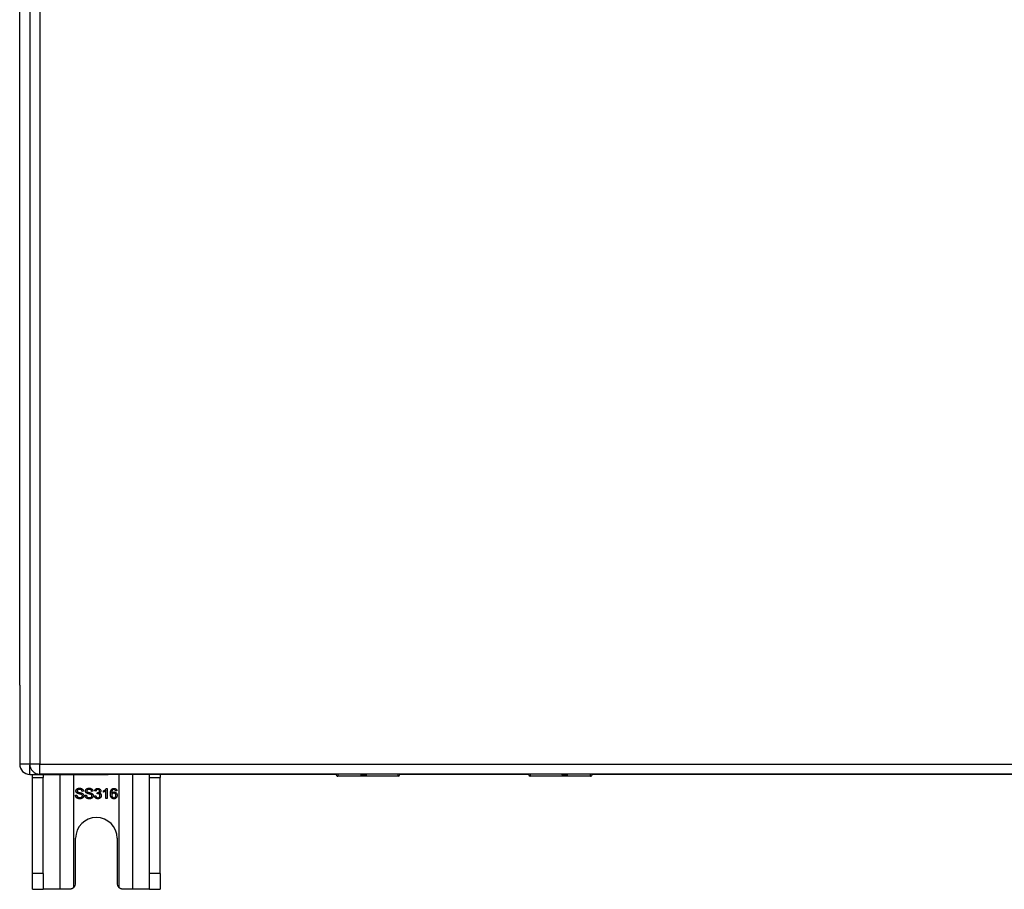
# Model space of a CAD drawing. Header units: inches. Extents: x 25 to 686, y 75 to 315.
# Tile 118 of 256: x 220.21 to 229.85, y 173.93 to 182.44. Entities that reach past the tile are written whole.
import ezdxf

# ---------------------------------------------------------------- set-up
doc = ezdxf.new("R2010")
doc.units = ezdxf.units.IN
doc.header["$MEASUREMENT"] = 0
doc.layers.add('Visible Edges(ANSI)', color=7, linetype='Continuous', lineweight=25)
doc.layers.add('Visible Tangent Edges(ANSI)', color=7, linetype='Continuous', lineweight=25)

msp = doc.modelspace()

# ---------------------------------------------------------------- linework, layer by layer
at = {"layer": 'Visible Edges(ANSI)'}
for p, q in [((220.3115, 204.875), (220.3115, 175.155)), ((220.213, 175.9283), (220.213, 204.1803)), ((220.213, 175.9283), (220.213, 175.1533)), ((220.312, 175.0543), (221.0791, 175.0543)), ((220.338, 175.0233), (220.338, 175.0543)), ((220.338, 174.0853), (220.338, 175.0233)), ((286.0155, 175.056), (220.4105, 175.056)), ((220.443, 175.0543), (220.443, 175.0233)), ((220.443, 174.0853), (220.443, 175.0233)), ((223.3066, 175.0543), (221.0791, 175.0543)), ((221.483, 175.0233), (221.483, 175.0543)), ((221.483, 174.0853), (221.483, 175.0233)), ((221.588, 175.0543), (221.588, 175.0233)), ((221.588, 174.0853), (221.588, 175.0233)), ((223.9158, 175.0365), (223.3262, 175.0365)), ((223.9316, 175.056), (223.9316, 175.0522)), ((225.1914, 175.0543), (223.9316, 175.0543)), ((225.1914, 175.0522), (225.1914, 175.056)), ((225.7967, 175.0365), (225.2071, 175.0365)), ((261.5086, 175.0543), (225.8163, 175.0543)), ((220.7595, 174.849), (220.772, 174.85)), ((220.8362, 174.8887), (220.8235, 174.8877)), ((220.8527, 174.849), (220.8652, 174.85)), ((220.9294, 174.8887), (220.9168, 174.8877)), ((220.9456, 174.8433), (220.9578, 174.8449)), ((220.9591, 174.889), (220.9468, 174.8913)), ((220.9698, 174.8642), (220.9711, 174.8749)), ((221.0325, 174.8802), (221.0325, 174.8921)), ((221.0571, 174.8168), (221.0571, 174.895)), ((221.0614, 174.9172), (221.0693, 174.9172)), ((221.0693, 174.9172), (221.0693, 174.8168)), ((221.1646, 174.8922), (221.1524, 174.8913)), ((221.0693, 174.8168), (221.0571, 174.8168)), ((220.76, 173.9913), (220.76, 174.4293)), ((221.166, 174.4293), (221.166, 173.9913)), ((220.338, 173.9293), (220.338, 174.0853)), ((220.443, 174.0853), (220.443, 173.9293)), ((221.483, 173.9293), (221.483, 174.0853)), ((221.588, 174.0853), (221.588, 173.9293)), ((220.338, 173.9293), (220.443, 173.9293)), ((220.6071, 173.9293), (220.443, 173.9293)), ((220.698, 173.9293), (220.6071, 173.9293)), ((221.3188, 173.9293), (221.228, 173.9293)), ((221.483, 173.9293), (221.3188, 173.9293)), ((221.483, 173.9293), (221.588, 173.9293))]:
    msp.add_line(p, q, dxfattribs=at)
at = {"layer": 'Visible Edges(ANSI)', "flags": 128}
for points in [[(220.8022, 174.8151), (220.7989, 174.8152), (220.7957, 174.8154), (220.7926, 174.8157), (220.7897, 174.8161), (220.7869, 174.8167), (220.7843, 174.8173), (220.7818, 174.8181), (220.7794, 174.8191), (220.7772, 174.8201), (220.7751, 174.8213), (220.7731, 174.8226), (220.7712, 174.824), (220.7695, 174.8256), (220.7679, 174.8273), (220.7664, 174.829), (220.765, 174.831), (220.7638, 174.833), (220.7627, 174.8351), (220.7618, 174.8372), (220.761, 174.8394), (220.7604, 174.8417), (220.76, 174.8441), (220.7597, 174.8465), (220.7595, 174.849)], [(220.7632, 174.891), (220.7633, 174.8928), (220.7635, 174.8947), (220.7639, 174.8965), (220.7643, 174.8983), (220.7649, 174.9001), (220.7657, 174.9018), (220.7665, 174.9035), (220.7676, 174.9051), (220.7687, 174.9067), (220.77, 174.9082), (220.7713, 174.9096), (220.7728, 174.9109), (220.7745, 174.9121), (220.7762, 174.9132), (220.7781, 174.9142), (220.7801, 174.9151), (220.7822, 174.9159), (220.7844, 174.9166), (220.7866, 174.9172), (220.7889, 174.9177), (220.7912, 174.9181), (220.7936, 174.9183), (220.796, 174.9185), (220.7985, 174.9185)], [(220.7774, 174.8692), (220.7763, 174.8699), (220.7751, 174.8705), (220.7741, 174.8712), (220.7731, 174.8719), (220.7721, 174.8727), (220.7712, 174.8734), (220.7703, 174.8742), (220.7695, 174.875), (220.7687, 174.8759), (220.768, 174.8767), (220.7674, 174.8776), (220.7668, 174.8785), (220.7662, 174.8795), (220.7657, 174.8804), (220.7652, 174.8814), (220.7648, 174.8824), (220.7644, 174.8834), (220.7641, 174.8844), (220.7639, 174.8855), (220.7636, 174.8865), (220.7635, 174.8876), (220.7633, 174.8887), (220.7633, 174.8898), (220.7632, 174.891)], [(220.772, 174.85), (220.7723, 174.8482), (220.7726, 174.8464), (220.773, 174.8447), (220.7735, 174.8432), (220.7741, 174.8417), (220.7747, 174.8402), (220.7754, 174.8389), (220.7762, 174.8377), (220.777, 174.8365), (220.778, 174.8354), (220.7791, 174.8343), (220.7803, 174.8333), (220.7816, 174.8324), (220.783, 174.8315), (220.7846, 174.8307), (220.7862, 174.8299), (220.788, 174.8292), (220.7897, 174.8286), (220.7916, 174.8281), (220.7935, 174.8277), (220.7954, 174.8273), (220.7974, 174.8271), (220.7995, 174.827), (220.8016, 174.8269)], [(220.7991, 174.9069), (220.7971, 174.9069), (220.7952, 174.9068), (220.7935, 174.9066), (220.7918, 174.9064), (220.7902, 174.9061), (220.7887, 174.9058), (220.7872, 174.9054), (220.7859, 174.9049), (220.7847, 174.9044), (220.7835, 174.9038), (220.7825, 174.9032), (220.7815, 174.9025), (220.7806, 174.9017), (220.7798, 174.9009), (220.7791, 174.9001), (220.7784, 174.8993), (220.7779, 174.8985), (220.7774, 174.8976), (220.7769, 174.8967), (220.7766, 174.8958), (220.7763, 174.8948), (220.7761, 174.8939), (220.776, 174.8929), (220.776, 174.8919)], [(220.776, 174.8919), (220.776, 174.8914), (220.776, 174.891), (220.776, 174.8905), (220.7761, 174.8901), (220.7761, 174.8897), (220.7762, 174.8893), (220.7763, 174.8889), (220.7764, 174.8885), (220.7765, 174.8881), (220.7766, 174.8877), (220.7768, 174.8873), (220.7769, 174.8869), (220.7771, 174.8866), (220.7773, 174.8862), (220.7775, 174.8858), (220.7777, 174.8855), (220.7779, 174.8852), (220.7782, 174.8848), (220.7784, 174.8845), (220.7787, 174.8842), (220.779, 174.8839), (220.7792, 174.8835), (220.7795, 174.8832), (220.7799, 174.8829)], [(220.8147, 174.858), (220.814, 174.8583), (220.8131, 174.8586), (220.8121, 174.8589), (220.8109, 174.8593), (220.8096, 174.8597), (220.8082, 174.8601), (220.8066, 174.8605), (220.805, 174.8609), (220.8031, 174.8614), (220.8012, 174.8619), (220.7991, 174.8624), (220.7968, 174.8629), (220.7946, 174.8635), (220.7924, 174.864), (220.7904, 174.8646), (220.7885, 174.8651), (220.7867, 174.8656), (220.7851, 174.8662), (220.7835, 174.8667), (220.7821, 174.8672), (220.7807, 174.8677), (220.7795, 174.8682), (220.7784, 174.8687), (220.7774, 174.8692)], [(220.7799, 174.8829), (220.7806, 174.8824), (220.7815, 174.8818), (220.7826, 174.8812), (220.7838, 174.8806), (220.7852, 174.8801), (220.7868, 174.8795), (220.7886, 174.8789), (220.7905, 174.8783), (220.7926, 174.8777), (220.7949, 174.8771), (220.7973, 174.8765), (220.7999, 174.8759), (220.8026, 174.8753), (220.8051, 174.8747), (220.8074, 174.8741), (220.8096, 174.8735), (220.8117, 174.873), (220.8136, 174.8724), (220.8154, 174.8719), (220.817, 174.8714), (220.8185, 174.8709), (220.8199, 174.8704), (220.8211, 174.8699), (220.8222, 174.8695)], [(220.7985, 174.9185), (220.8013, 174.9185), (220.8039, 174.9183), (220.8065, 174.918), (220.809, 174.9176), (220.8114, 174.9171), (220.8137, 174.9165), (220.816, 174.9158), (220.8182, 174.915), (220.8202, 174.914), (220.8222, 174.913), (220.824, 174.9118), (220.8257, 174.9105), (220.8273, 174.9092), (220.8287, 174.9077), (220.8301, 174.9061), (220.8313, 174.9044), (220.8324, 174.9026), (220.8333, 174.9008), (220.8341, 174.8989), (220.8348, 174.897), (220.8354, 174.895), (220.8358, 174.8929), (220.836, 174.8908), (220.8362, 174.8887)], [(220.8235, 174.8877), (220.8233, 174.8892), (220.8231, 174.8907), (220.8227, 174.8921), (220.8223, 174.8935), (220.8218, 174.8948), (220.8213, 174.896), (220.8207, 174.8972), (220.82, 174.8983), (220.8193, 174.8993), (220.8184, 174.9003), (220.8176, 174.9012), (220.8166, 174.902), (220.8156, 174.9028), (220.8145, 174.9035), (220.8133, 174.9042), (220.812, 174.9047), (220.8107, 174.9052), (220.8092, 174.9057), (220.8077, 174.906), (220.8062, 174.9063), (220.8045, 174.9066), (220.8028, 174.9067), (220.801, 174.9068), (220.7991, 174.9069)], [(220.8016, 174.8269), (220.8034, 174.827), (220.8053, 174.8271), (220.807, 174.8272), (220.8087, 174.8275), (220.8103, 174.8278), (220.8119, 174.8282), (220.8135, 174.8286), (220.815, 174.8292), (220.8164, 174.8298), (220.8177, 174.8304), (220.8189, 174.8311), (220.82, 174.8318), (220.8211, 174.8326), (220.822, 174.8335), (220.8229, 174.8344), (220.8236, 174.8353), (220.8243, 174.8363), (220.8248, 174.8374), (220.8253, 174.8384), (220.8257, 174.8395), (220.826, 174.8405), (220.8263, 174.8416), (220.8264, 174.8428), (220.8264, 174.8439)], [(220.8392, 174.8451), (220.8391, 174.8431), (220.8389, 174.8411), (220.8385, 174.8392), (220.838, 174.8373), (220.8374, 174.8354), (220.8366, 174.8336), (220.8357, 174.8318), (220.8346, 174.83), (220.8334, 174.8283), (220.8321, 174.8267), (220.8306, 174.8252), (220.829, 174.8237), (220.8273, 174.8224), (220.8255, 174.8212), (220.8235, 174.8201), (220.8214, 174.819), (220.8193, 174.8181), (220.817, 174.8173), (220.8147, 174.8166), (220.8123, 174.8161), (220.8099, 174.8157), (220.8074, 174.8154), (220.8048, 174.8152), (220.8022, 174.8151)], [(220.8264, 174.8439), (220.8264, 174.8447), (220.8264, 174.8455), (220.8263, 174.8462), (220.8261, 174.8469), (220.826, 174.8477), (220.8258, 174.8483), (220.8255, 174.849), (220.8252, 174.8497), (220.8249, 174.8503), (220.8246, 174.851), (220.8242, 174.8516), (220.8237, 174.8522), (220.8233, 174.8527), (220.8227, 174.8533), (220.8221, 174.8538), (220.8215, 174.8544), (220.8208, 174.8549), (220.8201, 174.8554), (220.8193, 174.8559), (220.8185, 174.8563), (220.8176, 174.8568), (220.8167, 174.8572), (220.8157, 174.8576), (220.8147, 174.858)], [(220.8222, 174.8695), (220.8236, 174.8688), (220.8249, 174.8681), (220.8262, 174.8673), (220.8275, 174.8665), (220.8286, 174.8657), (220.8297, 174.8649), (220.8308, 174.864), (220.8317, 174.8631), (220.8326, 174.8622), (220.8335, 174.8612), (220.8343, 174.8603), (220.835, 174.8592), (220.8357, 174.8582), (220.8363, 174.8571), (220.8368, 174.856), (220.8373, 174.8549), (220.8377, 174.8538), (220.8381, 174.8526), (220.8384, 174.8514), (220.8387, 174.8502), (220.8389, 174.849), (220.839, 174.8477), (220.8391, 174.8464), (220.8392, 174.8451)], [(220.8954, 174.8151), (220.8921, 174.8152), (220.8889, 174.8154), (220.8858, 174.8157), (220.8829, 174.8161), (220.8801, 174.8167), (220.8775, 174.8173), (220.875, 174.8181), (220.8726, 174.8191), (220.8704, 174.8201), (220.8683, 174.8213), (220.8663, 174.8226), (220.8645, 174.824), (220.8627, 174.8256), (220.8611, 174.8273), (220.8596, 174.829), (220.8583, 174.831), (220.857, 174.833), (220.856, 174.8351), (220.855, 174.8372), (220.8543, 174.8394), (220.8536, 174.8417), (220.8532, 174.8441), (220.8529, 174.8465), (220.8527, 174.849)], [(220.8565, 174.891), (220.8565, 174.8928), (220.8567, 174.8947), (220.8571, 174.8965), (220.8575, 174.8983), (220.8581, 174.9001), (220.8589, 174.9018), (220.8598, 174.9035), (220.8608, 174.9051), (220.8619, 174.9067), (220.8632, 174.9082), (220.8646, 174.9096), (220.8661, 174.9109), (220.8677, 174.9121), (220.8695, 174.9132), (220.8713, 174.9142), (220.8733, 174.9151), (220.8754, 174.9159), (220.8776, 174.9166), (220.8798, 174.9172), (220.8821, 174.9177), (220.8844, 174.9181), (220.8868, 174.9183), (220.8892, 174.9185), (220.8918, 174.9185)], [(220.8706, 174.8692), (220.8695, 174.8699), (220.8684, 174.8705), (220.8673, 174.8712), (220.8663, 174.8719), (220.8653, 174.8727), (220.8644, 174.8734), (220.8635, 174.8742), (220.8627, 174.875), (220.862, 174.8759), (220.8612, 174.8767), (220.8606, 174.8776), (220.86, 174.8785), (220.8594, 174.8795), (220.8589, 174.8804), (220.8584, 174.8814), (220.858, 174.8824), (220.8577, 174.8834), (220.8573, 174.8844), (220.8571, 174.8855), (220.8569, 174.8865), (220.8567, 174.8876), (220.8566, 174.8887), (220.8565, 174.8898), (220.8565, 174.891)], [(220.8652, 174.85), (220.8655, 174.8482), (220.8658, 174.8464), (220.8662, 174.8447), (220.8667, 174.8432), (220.8673, 174.8417), (220.8679, 174.8402), (220.8686, 174.8389), (220.8694, 174.8377), (220.8702, 174.8365), (220.8712, 174.8354), (220.8723, 174.8343), (220.8735, 174.8333), (220.8748, 174.8324), (220.8763, 174.8315), (220.8778, 174.8307), (220.8794, 174.8299), (220.8812, 174.8292), (220.883, 174.8286), (220.8848, 174.8281), (220.8867, 174.8277), (220.8886, 174.8273), (220.8906, 174.8271), (220.8927, 174.827), (220.8948, 174.8269)], [(220.8923, 174.9069), (220.8903, 174.9069), (220.8885, 174.9068), (220.8867, 174.9066), (220.885, 174.9064), (220.8834, 174.9061), (220.8819, 174.9058), (220.8805, 174.9054), (220.8791, 174.9049), (220.8779, 174.9044), (220.8767, 174.9038), (220.8757, 174.9032), (220.8747, 174.9025), (220.8738, 174.9017), (220.873, 174.9009), (220.8723, 174.9001), (220.8716, 174.8993), (220.8711, 174.8985), (220.8706, 174.8976), (220.8702, 174.8967), (220.8698, 174.8958), (220.8695, 174.8948), (220.8693, 174.8939), (220.8692, 174.8929), (220.8692, 174.8919)], [(220.8692, 174.8919), (220.8692, 174.8914), (220.8692, 174.891), (220.8693, 174.8905), (220.8693, 174.8901), (220.8694, 174.8897), (220.8694, 174.8893), (220.8695, 174.8889), (220.8696, 174.8885), (220.8697, 174.8881), (220.8699, 174.8877), (220.87, 174.8873), (220.8702, 174.8869), (220.8703, 174.8866), (220.8705, 174.8862), (220.8707, 174.8858), (220.8709, 174.8855), (220.8711, 174.8852), (220.8714, 174.8848), (220.8716, 174.8845), (220.8719, 174.8842), (220.8722, 174.8839), (220.8725, 174.8835), (220.8728, 174.8832), (220.8731, 174.8829)], [(220.9079, 174.858), (220.9072, 174.8583), (220.9063, 174.8586), (220.9053, 174.8589), (220.9041, 174.8593), (220.9028, 174.8597), (220.9014, 174.8601), (220.8999, 174.8605), (220.8982, 174.8609), (220.8963, 174.8614), (220.8944, 174.8619), (220.8923, 174.8624), (220.89, 174.8629), (220.8878, 174.8635), (220.8857, 174.864), (220.8836, 174.8646), (220.8817, 174.8651), (220.8799, 174.8656), (220.8783, 174.8662), (220.8767, 174.8667), (220.8753, 174.8672), (220.8739, 174.8677), (220.8727, 174.8682), (220.8716, 174.8687), (220.8706, 174.8692)], [(220.8731, 174.8829), (220.8738, 174.8824), (220.8747, 174.8818), (220.8758, 174.8812), (220.877, 174.8806), (220.8785, 174.8801), (220.88, 174.8795), (220.8818, 174.8789), (220.8837, 174.8783), (220.8858, 174.8777), (220.8881, 174.8771), (220.8905, 174.8765), (220.8932, 174.8759), (220.8958, 174.8753), (220.8983, 174.8747), (220.9006, 174.8741), (220.9028, 174.8735), (220.9049, 174.873), (220.9068, 174.8724), (220.9086, 174.8719), (220.9102, 174.8714), (220.9117, 174.8709), (220.9131, 174.8704), (220.9143, 174.8699), (220.9154, 174.8695)], [(220.8918, 174.9185), (220.8945, 174.9185), (220.8972, 174.9183), (220.8997, 174.918), (220.9022, 174.9176), (220.9046, 174.9171), (220.907, 174.9165), (220.9092, 174.9158), (220.9114, 174.915), (220.9134, 174.914), (220.9154, 174.913), (220.9172, 174.9118), (220.9189, 174.9105), (220.9205, 174.9092), (220.9219, 174.9077), (220.9233, 174.9061), (220.9245, 174.9044), (220.9256, 174.9026), (220.9265, 174.9008), (220.9273, 174.8989), (220.928, 174.897), (220.9286, 174.895), (220.929, 174.8929), (220.9293, 174.8908), (220.9294, 174.8887)], [(220.9168, 174.8877), (220.9166, 174.8892), (220.9163, 174.8907), (220.9159, 174.8921), (220.9155, 174.8935), (220.9151, 174.8948), (220.9145, 174.896), (220.9139, 174.8972), (220.9132, 174.8983), (220.9125, 174.8993), (220.9117, 174.9003), (220.9108, 174.9012), (220.9098, 174.902), (220.9088, 174.9028), (220.9077, 174.9035), (220.9065, 174.9042), (220.9052, 174.9047), (220.9039, 174.9052), (220.9025, 174.9057), (220.901, 174.906), (220.8994, 174.9063), (220.8977, 174.9066), (220.896, 174.9067), (220.8942, 174.9068), (220.8923, 174.9069)], [(220.8948, 174.8269), (220.8967, 174.827), (220.8985, 174.8271), (220.9002, 174.8272), (220.9019, 174.8275), (220.9036, 174.8278), (220.9052, 174.8282), (220.9067, 174.8286), (220.9082, 174.8292), (220.9096, 174.8298), (220.9109, 174.8304), (220.9121, 174.8311), (220.9133, 174.8318), (220.9143, 174.8326), (220.9152, 174.8335), (220.9161, 174.8344), (220.9168, 174.8353), (220.9175, 174.8363), (220.9181, 174.8374), (220.9185, 174.8384), (220.9189, 174.8395), (220.9193, 174.8405), (220.9195, 174.8416), (220.9196, 174.8428), (220.9196, 174.8439)], [(220.9324, 174.8451), (220.9323, 174.8431), (220.9321, 174.8411), (220.9317, 174.8392), (220.9312, 174.8373), (220.9306, 174.8354), (220.9298, 174.8336), (220.9289, 174.8318), (220.9278, 174.83), (220.9266, 174.8283), (220.9253, 174.8267), (220.9238, 174.8252), (220.9222, 174.8237), (220.9205, 174.8224), (220.9187, 174.8212), (220.9167, 174.8201), (220.9147, 174.819), (220.9125, 174.8181), (220.9102, 174.8173), (220.9079, 174.8166), (220.9056, 174.8161), (220.9031, 174.8157), (220.9006, 174.8154), (220.898, 174.8152), (220.8954, 174.8151)], [(220.9196, 174.8439), (220.9196, 174.8447), (220.9196, 174.8455), (220.9195, 174.8462), (220.9193, 174.8469), (220.9192, 174.8477), (220.919, 174.8483), (220.9187, 174.849), (220.9184, 174.8497), (220.9181, 174.8503), (220.9178, 174.851), (220.9174, 174.8516), (220.9169, 174.8522), (220.9165, 174.8527), (220.9159, 174.8533), (220.9154, 174.8538), (220.9147, 174.8544), (220.9141, 174.8549), (220.9133, 174.8554), (220.9126, 174.8559), (220.9117, 174.8563), (220.9108, 174.8568), (220.9099, 174.8572), (220.9089, 174.8576), (220.9079, 174.858)], [(220.9154, 174.8695), (220.9168, 174.8688), (220.9182, 174.8681), (220.9194, 174.8673), (220.9207, 174.8665), (220.9218, 174.8657), (220.9229, 174.8649), (220.924, 174.864), (220.9249, 174.8631), (220.9259, 174.8622), (220.9267, 174.8612), (220.9275, 174.8603), (220.9282, 174.8592), (220.9289, 174.8582), (220.9295, 174.8571), (220.93, 174.856), (220.9305, 174.8549), (220.931, 174.8538), (220.9313, 174.8526), (220.9317, 174.8514), (220.9319, 174.8502), (220.9321, 174.849), (220.9323, 174.8477), (220.9323, 174.8464), (220.9324, 174.8451)], [(220.9773, 174.8151), (220.9752, 174.8152), (220.9731, 174.8153), (220.971, 174.8156), (220.9691, 174.816), (220.9671, 174.8165), (220.9653, 174.8171), (220.9635, 174.8178), (220.9618, 174.8186), (220.9601, 174.8195), (220.9585, 174.8206), (220.957, 174.8217), (220.9555, 174.823), (220.9541, 174.8243), (220.9528, 174.8257), (220.9516, 174.8272), (220.9505, 174.8287), (220.9495, 174.8303), (220.9487, 174.832), (220.9479, 174.8337), (220.9472, 174.8355), (220.9466, 174.8374), (220.9462, 174.8393), (220.9458, 174.8413), (220.9456, 174.8433)], [(220.9468, 174.8913), (220.9472, 174.8933), (220.9477, 174.8952), (220.9483, 174.8971), (220.9489, 174.8989), (220.9497, 174.9006), (220.9505, 174.9022), (220.9514, 174.9038), (220.9524, 174.9052), (220.9534, 174.9066), (220.9545, 174.908), (220.9557, 174.9092), (220.957, 174.9104), (220.9584, 174.9115), (220.9598, 174.9125), (220.9613, 174.9134), (220.9628, 174.9142), (220.9644, 174.9149), (220.966, 174.9155), (220.9677, 174.916), (220.9694, 174.9164), (220.9712, 174.9167), (220.973, 174.917), (220.9749, 174.9171), (220.9769, 174.9172)], [(220.9578, 174.8449), (220.9582, 174.8432), (220.9586, 174.8416), (220.9591, 174.8401), (220.9596, 174.8386), (220.9601, 174.8372), (220.9607, 174.8359), (220.9613, 174.8347), (220.962, 174.8336), (220.9627, 174.8325), (220.9634, 174.8316), (220.9642, 174.8307), (220.965, 174.8299), (220.9659, 174.8291), (220.9668, 174.8285), (220.9677, 174.8278), (220.9687, 174.8273), (220.9697, 174.8268), (220.9707, 174.8264), (220.9717, 174.8261), (220.9728, 174.8258), (220.9739, 174.8255), (220.975, 174.8254), (220.9762, 174.8253), (220.9774, 174.8253)], [(220.9771, 174.9071), (220.9759, 174.9071), (220.9748, 174.907), (220.9737, 174.9068), (220.9726, 174.9066), (220.9716, 174.9063), (220.9706, 174.906), (220.9696, 174.9056), (220.9686, 174.9051), (220.9677, 174.9046), (220.9668, 174.904), (220.966, 174.9033), (220.9652, 174.9026), (220.9644, 174.9018), (220.9637, 174.901), (220.963, 174.9001), (220.9624, 174.8991), (220.9618, 174.8981), (220.9613, 174.897), (220.9608, 174.8958), (220.9603, 174.8946), (220.96, 174.8933), (220.9596, 174.8919), (220.9593, 174.8905), (220.9591, 174.889)], [(220.9784, 174.8656), (220.9781, 174.8656), (220.9778, 174.8656), (220.9775, 174.8655), (220.9772, 174.8655), (220.9769, 174.8655), (220.9766, 174.8655), (220.9763, 174.8655), (220.9759, 174.8654), (220.9756, 174.8654), (220.9753, 174.8653), (220.9749, 174.8653), (220.9745, 174.8652), (220.9742, 174.8652), (220.9738, 174.8651), (220.9734, 174.865), (220.9731, 174.865), (220.9727, 174.8649), (220.9723, 174.8648), (220.9719, 174.8647), (220.9715, 174.8646), (220.9711, 174.8645), (220.9707, 174.8644), (220.9702, 174.8643), (220.9698, 174.8642)], [(220.9711, 174.8749), (220.9712, 174.8749), (220.9713, 174.8749), (220.9714, 174.8749), (220.9715, 174.8749), (220.9716, 174.8749), (220.9717, 174.8749), (220.9718, 174.8749), (220.9719, 174.8749), (220.972, 174.8749), (220.9721, 174.8748), (220.9722, 174.8748), (220.9722, 174.8748), (220.9723, 174.8748), (220.9724, 174.8748), (220.9725, 174.8748), (220.9726, 174.8748), (220.9726, 174.8748), (220.9727, 174.8748), (220.9728, 174.8748), (220.9728, 174.8748), (220.9729, 174.8748), (220.973, 174.8748), (220.973, 174.8748), (220.9731, 174.8748)], [(220.9731, 174.8748), (220.9744, 174.8748), (220.9757, 174.8749), (220.9769, 174.8751), (220.9781, 174.8753), (220.9793, 174.8755), (220.9805, 174.8758), (220.9817, 174.8762), (220.9829, 174.8766), (220.984, 174.8771), (220.9851, 174.8777), (220.9862, 174.8783), (220.9872, 174.8789), (220.9882, 174.8796), (220.9891, 174.8804), (220.99, 174.8812), (220.9907, 174.8821), (220.9914, 174.8831), (220.9919, 174.8841), (220.9924, 174.8852), (220.9928, 174.8863), (220.9931, 174.8875), (220.9933, 174.8888), (220.9935, 174.8901), (220.9935, 174.8915)], [(220.9769, 174.9172), (220.9789, 174.9171), (220.9809, 174.917), (220.9828, 174.9167), (220.9847, 174.9163), (220.9866, 174.9158), (220.9884, 174.9152), (220.9902, 174.9145), (220.9919, 174.9137), (220.9936, 174.9127), (220.9952, 174.9118), (220.9967, 174.9107), (220.998, 174.9095), (220.9993, 174.9083), (221.0005, 174.907), (221.0015, 174.9056), (221.0025, 174.9041), (221.0034, 174.9026), (221.0041, 174.901), (221.0047, 174.8995), (221.0052, 174.8979), (221.0056, 174.8962), (221.0059, 174.8946), (221.0061, 174.8929), (221.0062, 174.8913)], [(220.9935, 174.8915), (220.9935, 174.8926), (220.9934, 174.8937), (220.9932, 174.8947), (220.993, 174.8957), (220.9927, 174.8967), (220.9924, 174.8977), (220.9919, 174.8986), (220.9915, 174.8995), (220.9909, 174.9003), (220.9903, 174.9012), (220.9897, 174.9019), (220.9889, 174.9027), (220.9882, 174.9034), (220.9873, 174.904), (220.9865, 174.9046), (220.9856, 174.9051), (220.9847, 174.9056), (220.9837, 174.906), (220.9827, 174.9063), (220.9816, 174.9066), (220.9806, 174.9068), (220.9795, 174.907), (220.9783, 174.9071), (220.9771, 174.9071)], [(221.011, 174.8464), (221.011, 174.8442), (221.0108, 174.8421), (221.0104, 174.8401), (221.01, 174.8381), (221.0094, 174.8362), (221.0086, 174.8343), (221.0078, 174.8325), (221.0068, 174.8307), (221.0057, 174.829), (221.0044, 174.8274), (221.003, 174.8258), (221.0015, 174.8242), (220.9998, 174.8228), (220.9981, 174.8214), (220.9964, 174.8202), (220.9945, 174.8192), (220.9926, 174.8182), (220.9907, 174.8174), (220.9886, 174.8167), (220.9865, 174.8161), (220.9843, 174.8157), (220.9821, 174.8154), (220.9797, 174.8152), (220.9773, 174.8151)], [(220.9774, 174.8253), (220.9789, 174.8253), (220.9802, 174.8254), (220.9816, 174.8256), (220.9829, 174.8259), (220.9842, 174.8263), (220.9854, 174.8268), (220.9866, 174.8273), (220.9878, 174.8279), (220.9889, 174.8286), (220.99, 174.8294), (220.991, 174.8303), (220.9921, 174.8313), (220.993, 174.8323), (220.9939, 174.8334), (220.9947, 174.8345), (220.9954, 174.8356), (220.996, 174.8368), (220.9965, 174.838), (220.997, 174.8393), (220.9973, 174.8406), (220.9976, 174.8419), (220.9978, 174.8433), (220.998, 174.8447), (220.998, 174.8461)], [(220.998, 174.8461), (220.998, 174.8475), (220.9978, 174.8489), (220.9977, 174.8502), (220.9974, 174.8514), (220.997, 174.8527), (220.9966, 174.8539), (220.9961, 174.855), (220.9955, 174.8561), (220.9949, 174.8572), (220.9942, 174.8582), (220.9934, 174.8591), (220.9925, 174.8601), (220.9915, 174.861), (220.9906, 174.8618), (220.9895, 174.8625), (220.9885, 174.8631), (220.9873, 174.8637), (220.9862, 174.8642), (220.985, 174.8646), (220.9838, 174.865), (220.9825, 174.8652), (220.9812, 174.8654), (220.9798, 174.8655), (220.9784, 174.8656)], [(221.0062, 174.8913), (221.0061, 174.8902), (221.0061, 174.8891), (221.0059, 174.8881), (221.0058, 174.8871), (221.0056, 174.8861), (221.0053, 174.8851), (221.005, 174.8841), (221.0046, 174.8831), (221.0042, 174.8822), (221.0037, 174.8813), (221.0032, 174.8803), (221.0027, 174.8794), (221.0021, 174.8786), (221.0014, 174.8777), (221.0007, 174.8769), (221, 174.8761), (220.9992, 174.8754), (220.9984, 174.8747), (220.9975, 174.874), (220.9966, 174.8733), (220.9956, 174.8727), (220.9946, 174.8721), (220.9935, 174.8715), (220.9924, 174.871)], [(220.9924, 174.871), (220.9938, 174.8706), (220.9952, 174.8702), (220.9966, 174.8697), (220.9979, 174.8691), (220.9991, 174.8685), (221.0003, 174.8678), (221.0014, 174.8671), (221.0025, 174.8663), (221.0035, 174.8654), (221.0044, 174.8645), (221.0053, 174.8635), (221.0062, 174.8625), (221.0069, 174.8614), (221.0076, 174.8602), (221.0083, 174.8591), (221.0089, 174.8578), (221.0094, 174.8566), (221.0098, 174.8552), (221.0102, 174.8539), (221.0105, 174.8525), (221.0107, 174.851), (221.0109, 174.8495), (221.011, 174.848), (221.011, 174.8464)], [(221.0325, 174.8921), (221.0342, 174.8929), (221.0359, 174.8938), (221.0375, 174.8946), (221.0391, 174.8955), (221.0407, 174.8965), (221.0422, 174.8974), (221.0437, 174.8984), (221.0451, 174.8994), (221.0465, 174.9005), (221.0479, 174.9016), (221.0492, 174.9027), (221.0505, 174.9038), (221.0518, 174.9049), (221.053, 174.9061), (221.0541, 174.9072), (221.0551, 174.9083), (221.0562, 174.9095), (221.0571, 174.9106), (221.058, 174.9117), (221.0588, 174.9128), (221.0595, 174.9139), (221.0602, 174.915), (221.0609, 174.9161), (221.0614, 174.9172)], [(221.0571, 174.895), (221.0563, 174.8943), (221.0555, 174.8936), (221.0547, 174.8929), (221.0538, 174.8922), (221.0529, 174.8915), (221.052, 174.8908), (221.051, 174.8901), (221.0499, 174.8894), (221.0489, 174.8887), (221.0478, 174.888), (221.0466, 174.8873), (221.0454, 174.8866), (221.0443, 174.8859), (221.0431, 174.8852), (221.0419, 174.8846), (221.0408, 174.884), (221.0397, 174.8834), (221.0386, 174.8829), (221.0376, 174.8823), (221.0365, 174.8819), (221.0355, 174.8814), (221.0345, 174.881), (221.0335, 174.8806), (221.0325, 174.8802)], [(221.1003, 174.8636), (221.1003, 174.866), (221.1004, 174.8683), (221.1005, 174.8706), (221.1006, 174.8728), (221.1008, 174.875), (221.101, 174.8771), (221.1012, 174.8791), (221.1015, 174.8811), (221.1018, 174.8831), (221.1022, 174.885), (221.1025, 174.8868), (221.103, 174.8886), (221.1034, 174.8903), (221.1039, 174.892), (221.1045, 174.8936), (221.1051, 174.8952), (221.1057, 174.8967), (221.1063, 174.8982), (221.107, 174.8996), (221.1078, 174.9009), (221.1085, 174.9022), (221.1093, 174.9034), (221.1102, 174.9046), (221.111, 174.9057)], [(221.135, 174.8151), (221.1325, 174.8152), (221.1301, 174.8154), (221.1277, 174.8158), (221.1254, 174.8164), (221.1232, 174.8171), (221.1211, 174.8179), (221.119, 174.819), (221.1171, 174.8201), (221.1152, 174.8215), (221.1134, 174.8229), (221.1116, 174.8246), (221.11, 174.8264), (221.1084, 174.8284), (221.107, 174.8306), (221.1057, 174.8329), (221.1046, 174.8355), (221.1036, 174.8383), (221.1027, 174.8413), (221.102, 174.8445), (221.1014, 174.8479), (221.1009, 174.8515), (221.1006, 174.8554), (221.1004, 174.8594), (221.1003, 174.8636)], [(221.111, 174.9057), (221.1118, 174.9067), (221.1126, 174.9076), (221.1135, 174.9084), (221.1143, 174.9092), (221.1152, 174.91), (221.1161, 174.9107), (221.117, 174.9114), (221.118, 174.9121), (221.1189, 174.9127), (221.1199, 174.9133), (221.1209, 174.9138), (221.122, 174.9143), (221.123, 174.9148), (221.1241, 174.9152), (221.1252, 174.9156), (221.1263, 174.9159), (221.1275, 174.9162), (221.1287, 174.9165), (221.1299, 174.9167), (221.1311, 174.9169), (221.1323, 174.917), (221.1336, 174.9171), (221.1349, 174.9172), (221.1362, 174.9172)], [(221.1251, 174.9038), (221.1242, 174.9031), (221.1233, 174.9023), (221.1224, 174.9015), (221.1215, 174.9006), (221.1207, 174.8997), (221.12, 174.8986), (221.1192, 174.8976), (221.1185, 174.8965), (221.1178, 174.8953), (221.1172, 174.8941), (221.1166, 174.8928), (221.116, 174.8915), (221.1155, 174.8901), (221.115, 174.8886), (221.1145, 174.887), (221.1141, 174.8853), (221.1138, 174.8835), (221.1134, 174.8816), (221.1132, 174.8796), (221.1129, 174.8776), (221.1128, 174.8754), (221.1126, 174.8731), (221.1125, 174.8708), (221.1125, 174.8683)], [(221.1125, 174.8683), (221.1132, 174.8694), (221.114, 174.8705), (221.1148, 174.8715), (221.1157, 174.8724), (221.1165, 174.8734), (221.1174, 174.8742), (221.1183, 174.875), (221.1193, 174.8758), (221.1203, 174.8765), (221.1213, 174.8772), (221.1223, 174.8778), (221.1233, 174.8784), (221.1244, 174.8789), (221.1255, 174.8794), (221.1266, 174.8798), (221.1277, 174.8802), (221.1288, 174.8805), (221.1299, 174.8808), (221.1311, 174.8811), (221.1322, 174.8813), (221.1333, 174.8814), (221.1345, 174.8816), (221.1356, 174.8816), (221.1368, 174.8817)], [(221.1343, 174.8708), (221.1329, 174.8708), (221.1316, 174.8707), (221.1303, 174.8705), (221.129, 174.8702), (221.1278, 174.8698), (221.1266, 174.8693), (221.1254, 174.8688), (221.1243, 174.8682), (221.1232, 174.8675), (221.1222, 174.8667), (221.1212, 174.8658), (221.1202, 174.8648), (221.1193, 174.8638), (221.1184, 174.8627), (221.1176, 174.8616), (221.117, 174.8604), (221.1164, 174.8592), (221.1158, 174.8579), (221.1154, 174.8566), (221.115, 174.8552), (221.1148, 174.8538), (221.1146, 174.8523), (221.1144, 174.8508), (221.1144, 174.8492)], [(221.1144, 174.8492), (221.1144, 174.8476), (221.1146, 174.8461), (221.1148, 174.8445), (221.1151, 174.843), (221.1154, 174.8415), (221.1159, 174.84), (221.1165, 174.8385), (221.1171, 174.8371), (221.1178, 174.8357), (221.1186, 174.8343), (221.1194, 174.8331), (221.1203, 174.832), (221.1213, 174.8309), (221.1223, 174.8299), (221.1234, 174.829), (221.1246, 174.8282), (221.1258, 174.8275), (221.127, 174.8269), (221.1283, 174.8264), (221.1295, 174.8259), (221.1308, 174.8256), (221.1321, 174.8254), (221.1334, 174.8252), (221.1347, 174.8252)], [(221.1354, 174.9071), (221.1349, 174.9071), (221.1345, 174.9071), (221.134, 174.9071), (221.1335, 174.907), (221.133, 174.907), (221.1326, 174.9069), (221.1321, 174.9068), (221.1317, 174.9067), (221.1312, 174.9066), (221.1308, 174.9065), (221.1304, 174.9064), (221.1299, 174.9063), (221.1295, 174.9061), (221.1291, 174.906), (221.1287, 174.9058), (221.1282, 174.9057), (221.1278, 174.9055), (221.1274, 174.9053), (221.127, 174.9051), (221.1267, 174.9048), (221.1263, 174.9046), (221.1259, 174.9044), (221.1255, 174.9041), (221.1251, 174.9038)], [(221.1537, 174.8485), (221.1537, 174.8502), (221.1536, 174.8518), (221.1534, 174.8534), (221.1531, 174.8549), (221.1528, 174.8564), (221.1523, 174.8578), (221.1519, 174.8591), (221.1513, 174.8604), (221.1506, 174.8616), (221.1499, 174.8627), (221.1491, 174.8638), (221.1482, 174.8648), (221.1473, 174.8658), (221.1463, 174.8667), (221.1453, 174.8675), (221.1442, 174.8682), (221.1431, 174.8688), (221.142, 174.8693), (221.1408, 174.8698), (221.1396, 174.8702), (221.1383, 174.8705), (221.137, 174.8707), (221.1357, 174.8708), (221.1343, 174.8708)], [(221.1347, 174.8252), (221.136, 174.8252), (221.1373, 174.8253), (221.1385, 174.8256), (221.1397, 174.8259), (221.1409, 174.8263), (221.142, 174.8267), (221.1431, 174.8273), (221.1442, 174.828), (221.1452, 174.8287), (221.1462, 174.8295), (221.1472, 174.8305), (221.1482, 174.8315), (221.149, 174.8325), (221.1499, 174.8337), (221.1506, 174.8349), (221.1512, 174.8361), (221.1518, 174.8375), (221.1523, 174.8389), (221.1528, 174.8403), (221.1531, 174.8418), (221.1534, 174.8434), (221.1536, 174.845), (221.1537, 174.8467), (221.1537, 174.8485)], [(221.1664, 174.8493), (221.1663, 174.8469), (221.1661, 174.8447), (221.1658, 174.8424), (221.1654, 174.8402), (221.1648, 174.838), (221.1641, 174.8359), (221.1632, 174.8338), (221.1623, 174.8318), (221.1612, 174.8298), (221.1601, 174.828), (221.1588, 174.8263), (221.1575, 174.8247), (221.156, 174.8232), (221.1545, 174.8218), (221.1529, 174.8206), (221.1511, 174.8194), (221.1493, 174.8184), (221.1475, 174.8175), (221.1455, 174.8168), (221.1436, 174.8162), (221.1415, 174.8157), (221.1394, 174.8154), (221.1373, 174.8152), (221.135, 174.8151)], [(221.1478, 174.9019), (221.1474, 174.9023), (221.1469, 174.9027), (221.1465, 174.9031), (221.146, 174.9035), (221.1456, 174.9038), (221.1451, 174.9042), (221.1446, 174.9045), (221.1442, 174.9048), (221.1437, 174.9051), (221.1432, 174.9053), (221.1427, 174.9056), (221.1422, 174.9058), (221.1417, 174.906), (221.1411, 174.9062), (221.1406, 174.9064), (221.14, 174.9065), (221.1395, 174.9067), (221.1389, 174.9068), (221.1384, 174.9069), (221.1378, 174.907), (221.1372, 174.907), (221.1366, 174.9071), (221.136, 174.9071), (221.1354, 174.9071)], [(221.1362, 174.9172), (221.1381, 174.9171), (221.14, 174.917), (221.1418, 174.9168), (221.1436, 174.9164), (221.1453, 174.916), (221.1469, 174.9155), (221.1485, 174.9149), (221.15, 174.9142), (221.1515, 174.9134), (221.1529, 174.9126), (221.1543, 174.9116), (221.1555, 174.9105), (221.1568, 174.9094), (221.1579, 174.9082), (221.1589, 174.9069), (221.1599, 174.9056), (221.1608, 174.9041), (221.1616, 174.9027), (221.1623, 174.9011), (221.1629, 174.8995), (221.1635, 174.8978), (221.1639, 174.896), (221.1643, 174.8942), (221.1646, 174.8922)], [(221.1368, 174.8817), (221.1388, 174.8816), (221.1408, 174.8814), (221.1427, 174.8811), (221.1446, 174.8806), (221.1464, 174.8801), (221.1482, 174.8794), (221.1499, 174.8786), (221.1516, 174.8776), (221.1532, 174.8766), (221.1547, 174.8754), (221.1563, 174.8741), (221.1577, 174.8726), (221.1591, 174.8711), (221.1604, 174.8695), (221.1615, 174.8678), (221.1625, 174.866), (221.1634, 174.8642), (221.1642, 174.8623), (221.1649, 174.8603), (221.1654, 174.8582), (221.1658, 174.8561), (221.1661, 174.8539), (221.1663, 174.8516), (221.1664, 174.8493)], [(221.1524, 174.8913), (221.1523, 174.8919), (221.1521, 174.8924), (221.152, 174.893), (221.1518, 174.8936), (221.1517, 174.8941), (221.1515, 174.8946), (221.1513, 174.8951), (221.1512, 174.8957), (221.151, 174.8961), (221.1508, 174.8966), (221.1506, 174.8971), (221.1504, 174.8975), (221.1502, 174.898), (221.15, 174.8984), (221.1498, 174.8988), (221.1496, 174.8992), (221.1494, 174.8996), (221.1492, 174.8999), (221.149, 174.9003), (221.1487, 174.9006), (221.1485, 174.901), (221.1483, 174.9013), (221.148, 174.9016), (221.1478, 174.9019)], [(220.7418, 173.9474), (220.7403, 173.9461), (220.7388, 173.9447), (220.7373, 173.9434), (220.7357, 173.9421), (220.7341, 173.9409), (220.7324, 173.9398), (220.7306, 173.9386), (220.7288, 173.9376), (220.727, 173.9366), (220.7252, 173.9356), (220.7233, 173.9347), (220.7214, 173.9339), (220.7195, 173.9332), (220.7175, 173.9325), (220.7155, 173.9319), (220.7136, 173.9313), (220.7116, 173.9309), (220.7096, 173.9304), (220.7076, 173.9301), (220.7057, 173.9298), (220.7037, 173.9296), (220.7018, 173.9295), (220.6999, 173.9294), (220.698, 173.9293)], [(221.228, 173.9293), (221.2261, 173.9294), (221.2242, 173.9295), (221.2222, 173.9296), (221.2203, 173.9298), (221.2183, 173.9301), (221.2163, 173.9304), (221.2144, 173.9309), (221.2124, 173.9313), (221.2104, 173.9319), (221.2085, 173.9325), (221.2065, 173.9332), (221.2046, 173.9339), (221.2027, 173.9347), (221.2008, 173.9356), (221.1989, 173.9366), (221.1971, 173.9376), (221.1953, 173.9386), (221.1936, 173.9398), (221.1919, 173.9409), (221.1903, 173.9421), (221.1887, 173.9434), (221.1871, 173.9447), (221.1856, 173.9461), (221.1842, 173.9474)]]:
    msp.add_lwpolyline(points, dxfattribs=at)
at = {"layer": 'Visible Edges(ANSI)'}
for centre, radius, start, end in [((220.312, 175.1533), 0.099, 180, 270), ((220.4105, 175.155), 0.099, 180, 270), ((223.3262, 175.0562), 0.0197, 180.55005, 270), ((223.9158, 175.0522), 0.0157, 270, 0), ((225.2071, 175.0522), 0.0157, 180, 270), ((225.7967, 175.0562), 0.0197, 270, 359.44995), ((220.963, 174.4293), 0.203, 0, 180), ((220.698, 173.9913), 0.062, 314.93354, 0), ((221.228, 173.9913), 0.062, 180, 225.06646)]:
    msp.add_arc(centre, radius, start, end, dxfattribs=at)
at = {"layer": 'Visible Tangent Edges(ANSI)'}
for p, q in [((220.4105, 204.875), (220.4105, 175.155)), ((220.3115, 175.1533), (220.213, 175.1533)), ((220.4105, 175.155), (220.3115, 175.155)), ((220.312, 175.0543), (220.312, 175.145)), ((220.4105, 175.056), (220.4105, 175.155)), ((220.4105, 175.155), (286.0155, 175.155)), ((220.338, 175.0233), (220.443, 175.0233)), ((220.6071, 175.0543), (220.6071, 173.9293)), ((220.7418, 173.9474), (220.7418, 175.0543)), ((221.1842, 175.0543), (221.1842, 173.9474)), ((221.3188, 173.9293), (221.3188, 175.0543)), ((221.483, 175.0233), (221.588, 175.0233)), ((223.3262, 175.056), (223.3262, 175.0365)), ((223.9158, 175.0365), (223.9158, 175.056)), ((225.2071, 175.056), (225.2071, 175.0365)), ((225.7967, 175.0365), (225.7967, 175.056)), ((220.443, 174.0853), (220.338, 174.0853)), ((221.588, 174.0853), (221.483, 174.0853))]:
    msp.add_line(p, q, dxfattribs=at)
at = {"layer": 'Visible Tangent Edges(ANSI)', "flags": 128}
for points in [[(223.5463, 175.056), (223.5471, 175.0543), (223.5483, 175.0527), (223.5499, 175.0513), (223.5518, 175.05), (223.554, 175.0488), (223.5566, 175.0478), (223.5595, 175.047), (223.5627, 175.0463), (223.5662, 175.0457), (223.5698, 175.0454), (223.5734, 175.0451), (223.5772, 175.0451), (223.581, 175.0451), (223.5847, 175.0454), (223.5882, 175.0457), (223.5917, 175.0463), (223.5949, 175.047), (223.5978, 175.0478), (223.6004, 175.0488), (223.6027, 175.05), (223.6046, 175.0513), (223.6062, 175.0527), (223.6074, 175.0543), (223.6082, 175.056)], [(223.5885, 175.056), (223.5876, 175.0557), (223.5868, 175.0555), (223.5859, 175.0553), (223.585, 175.0551), (223.584, 175.055), (223.5831, 175.0548), (223.5821, 175.0547), (223.5812, 175.0546), (223.5802, 175.0545), (223.5792, 175.0545), (223.5782, 175.0545), (223.5772, 175.0545), (223.5762, 175.0545), (223.5753, 175.0545), (223.5743, 175.0545), (223.5733, 175.0546), (223.5723, 175.0547), (223.5714, 175.0548), (223.5704, 175.055), (223.5695, 175.0551), (223.5686, 175.0553), (223.5677, 175.0555), (223.5668, 175.0557), (223.566, 175.056)], [(225.5148, 175.056), (225.5156, 175.0543), (225.5168, 175.0527), (225.5184, 175.0513), (225.5203, 175.05), (225.5225, 175.0488), (225.5251, 175.0478), (225.528, 175.047), (225.5312, 175.0463), (225.5347, 175.0457), (225.5383, 175.0454), (225.542, 175.0451), (225.5457, 175.0451), (225.5495, 175.0451), (225.5532, 175.0454), (225.5567, 175.0457), (225.5602, 175.0463), (225.5634, 175.047), (225.5663, 175.0478), (225.5689, 175.0488), (225.5712, 175.05), (225.5731, 175.0513), (225.5747, 175.0527), (225.5759, 175.0543), (225.5767, 175.056)], [(225.557, 175.056), (225.5561, 175.0557), (225.5553, 175.0555), (225.5544, 175.0553), (225.5535, 175.0551), (225.5525, 175.055), (225.5516, 175.0548), (225.5506, 175.0547), (225.5497, 175.0546), (225.5487, 175.0545), (225.5477, 175.0545), (225.5467, 175.0545), (225.5457, 175.0545), (225.5447, 175.0545), (225.5438, 175.0545), (225.5428, 175.0545), (225.5418, 175.0546), (225.5408, 175.0547), (225.5399, 175.0548), (225.5389, 175.055), (225.538, 175.0551), (225.5371, 175.0553), (225.5362, 175.0555), (225.5353, 175.0557), (225.5345, 175.056)]]:
    msp.add_lwpolyline(points, dxfattribs=at)

doc.saveas('drawing.dxf')
